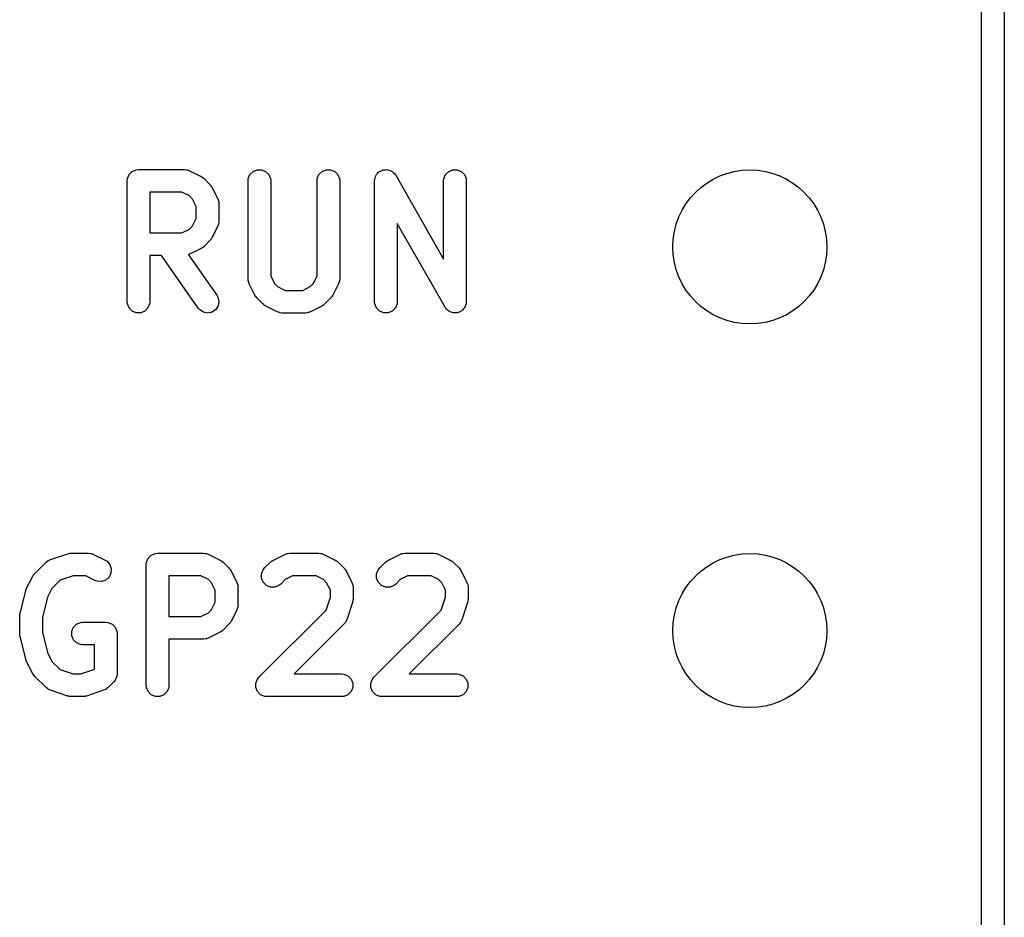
# Model space of a CAD drawing. Extents: x 100 to 226, y -132 to -42.
# Tile 22 of 33: x 213.45 to 219.97, y -81.53 to -75.59. Entities that reach past the tile are written whole.
import ezdxf

# ---------------------------------------------------------------- set-up
doc = ezdxf.new("R2010")
doc.units = 0
doc.layers.add('BLACK', color=7, linetype='CONTINUOUS')

msp = doc.modelspace()

# ---------------------------------------------------------------- linework, layer by layer
at = {"layer": 'BLACK', "linetype": 'CONTINUOUS'}
for p, q in [((219.96625, -50.32375), (219.96625, -101.32375)), ((219.81625, -101.24875), (219.81625, -50.39875)), ((214.171271, -76.614377), (214.191963, -76.593685)), ((214.191963, -76.593685), (214.218999, -76.582486)), ((214.218999, -76.582486), (214.233631, -76.581045)), ((214.233631, -76.581045), (214.538393, -76.581045)), ((214.538393, -76.581045), (214.553025, -76.582486)), ((214.553025, -76.582486), (214.555514, -76.583517)), ((214.555514, -76.583517), (214.558202, -76.583708)), ((214.558202, -76.583708), (214.571934, -76.588963)), ((214.571934, -76.588963), (214.648124, -76.627058)), ((214.971271, -76.614377), (214.991963, -76.593685)), ((214.991963, -76.593685), (215.018999, -76.582486)), ((215.018999, -76.582486), (215.048263, -76.582486)), ((215.048263, -76.582486), (215.075299, -76.593685)), ((215.075299, -76.593685), (215.095991, -76.614377)), ((215.428414, -76.614377), (215.449106, -76.593685)), ((215.449106, -76.593685), (215.476142, -76.582486)), ((215.476142, -76.582486), (215.505406, -76.582486)), ((215.505406, -76.582486), (215.532442, -76.593685)), ((215.532442, -76.593685), (215.553134, -76.614377)), ((215.816416, -76.607326), (215.822526, -76.599437)), ((215.822526, -76.599437), (215.826679, -76.597063)), ((215.826679, -76.597063), (215.830058, -76.593685)), ((215.830058, -76.593685), (215.83927, -76.589868)), ((215.83927, -76.589868), (215.847935, -76.584918)), ((215.847935, -76.584918), (215.852678, -76.584315)), ((215.852678, -76.584315), (215.857094, -76.582486)), ((215.857094, -76.582486), (215.867068, -76.582486)), ((215.867068, -76.582486), (215.876965, -76.581228)), ((215.876965, -76.581228), (215.881577, -76.582486)), ((215.881577, -76.582486), (215.886358, -76.582486)), ((215.886358, -76.582486), (215.895573, -76.586303)), ((215.895573, -76.586303), (215.905197, -76.588928)), ((215.905197, -76.588928), (215.908977, -76.591855)), ((215.908977, -76.591855), (215.913394, -76.593685)), ((215.913394, -76.593685), (215.920444, -76.600735)), ((215.920444, -76.600735), (215.928334, -76.606845)), ((216.266509, -76.614377), (216.287201, -76.593685)), ((216.287201, -76.593685), (216.314237, -76.582486)), ((216.314237, -76.582486), (216.343501, -76.582486)), ((216.343501, -76.582486), (216.370537, -76.593685)), ((216.370537, -76.593685), (216.391229, -76.614377)), ((214.158631, -76.656045), (214.160072, -76.641413)), ((214.158631, -77.456045), (214.158631, -76.656045)), ((214.160072, -76.641413), (214.171271, -76.614377)), ((214.648124, -76.627058), (214.654423, -76.631022)), ((214.654423, -76.631022), (214.656251, -76.63178)), ((214.656251, -76.63178), (214.658307, -76.633468)), ((214.658307, -76.633468), (214.660567, -76.63489)), ((214.660567, -76.63489), (214.661866, -76.636388)), ((214.661866, -76.636388), (214.667616, -76.641107)), ((214.667616, -76.641107), (214.705711, -76.679202)), ((214.958631, -76.656045), (214.960072, -76.641413)), ((214.958631, -77.303664), (214.958631, -76.656045)), ((214.960072, -76.641413), (214.971271, -76.614377)), ((215.095991, -76.614377), (215.10719, -76.641413)), ((215.10719, -76.641413), (215.108631, -76.656045)), ((215.108631, -76.656045), (215.108631, -77.285959)), ((215.415774, -76.656045), (215.417215, -76.641413)), ((215.415774, -77.285958), (215.415774, -76.656045)), ((215.417215, -76.641413), (215.428414, -76.614377)), ((215.553134, -76.614377), (215.564333, -76.641413)), ((215.564333, -76.641413), (215.565774, -76.656045)), ((215.565774, -76.656045), (215.565774, -77.303664)), ((215.796726, -76.656045), (215.797096, -76.652281)), ((215.796726, -77.456045), (215.796726, -76.656045)), ((215.796909, -76.650806), (215.79743, -76.648895)), ((215.797096, -76.652281), (215.796909, -76.650806)), ((215.79743, -76.648895), (215.798167, -76.641413)), ((215.798167, -76.641413), (215.801984, -76.632197)), ((215.801984, -76.632197), (215.804609, -76.622574)), ((215.804609, -76.622574), (215.807536, -76.618793)), ((215.807536, -76.618793), (215.809366, -76.614377)), ((215.809366, -76.614377), (215.816416, -76.607326)), ((215.928334, -76.606845), (215.932686, -76.612977)), ((215.932686, -76.612977), (215.934086, -76.614377)), ((215.934086, -76.614377), (215.934655, -76.615751)), ((215.934655, -76.615751), (215.936844, -76.618835)), ((215.936844, -76.618835), (216.253869, -77.173628)), ((216.253869, -76.656045), (216.25531, -76.641413)), ((216.253869, -77.173628), (216.253869, -76.656045)), ((216.25531, -76.641413), (216.266509, -76.614377)), ((216.391229, -76.614377), (216.402428, -76.641413)), ((216.402428, -76.641413), (216.403869, -76.656045)), ((216.403869, -76.656045), (216.403869, -77.456045)), ((214.520688, -76.731045), (214.308631, -76.731045)), ((214.308631, -76.731045), (214.308631, -77.000092)), ((214.570156, -76.755779), (214.520688, -76.731045)), ((214.705711, -76.679202), (214.710431, -76.684954)), ((214.710431, -76.684954), (214.711927, -76.686251)), ((214.711927, -76.686251), (214.713346, -76.688505)), ((214.713346, -76.688505), (214.715038, -76.690567)), ((214.715038, -76.690567), (214.715796, -76.692397)), ((214.715796, -76.692397), (214.71976, -76.698694)), ((214.71976, -76.698694), (214.757856, -76.774884)), ((214.591039, -76.776662), (214.570156, -76.755779)), ((214.615774, -76.826131), (214.591039, -76.776662)), ((214.757856, -76.774884), (214.763111, -76.788616)), ((214.763111, -76.788616), (214.763302, -76.791305)), ((214.763302, -76.791305), (214.764333, -76.793794)), ((214.764333, -76.793794), (214.765774, -76.808426)), ((214.615774, -76.905005), (214.615774, -76.826131)), ((214.765774, -76.808426), (214.765774, -76.922711)), ((214.591039, -76.954474), (214.615774, -76.905005)), ((214.765774, -76.922711), (214.764333, -76.937343)), ((214.520688, -77.000092), (214.570156, -76.975358)), ((214.570156, -76.975358), (214.591039, -76.954474)), ((214.757856, -76.956253), (214.71976, -77.032443)), ((214.763111, -76.942521), (214.757856, -76.956253)), ((214.763302, -76.939831), (214.763111, -76.942521)), ((214.764333, -76.937343), (214.763302, -76.939831)), ((216.263751, -77.493255), (215.946726, -76.938461)), ((215.946726, -76.938461), (215.946726, -77.456045)), ((214.308631, -77.000092), (214.520688, -77.000092)), ((214.705711, -77.051935), (214.667616, -77.09003)), ((214.710431, -77.046182), (214.705711, -77.051935)), ((214.711927, -77.044886), (214.710431, -77.046182)), ((214.713346, -77.042631), (214.711927, -77.044886)), ((214.715038, -77.04057), (214.713346, -77.042631)), ((214.715796, -77.038739), (214.715038, -77.04057)), ((214.71976, -77.032443), (214.715796, -77.038739)), ((214.648124, -77.104079), (214.571934, -77.142174)), ((214.654423, -77.100114), (214.648124, -77.104079)), ((214.656251, -77.099357), (214.654423, -77.100114)), ((214.658307, -77.097668), (214.656251, -77.099357)), ((214.660567, -77.096247), (214.658307, -77.097668)), ((214.661866, -77.094748), (214.660567, -77.096247)), ((214.667616, -77.09003), (214.661866, -77.094748)), ((214.385058, -77.150092), (214.308631, -77.150092)), ((214.308631, -77.150092), (214.308631, -77.456045)), ((214.629331, -77.499054), (214.385058, -77.150092)), ((214.571934, -77.142174), (214.564582, -77.144987)), ((214.564582, -77.144987), (214.752216, -77.413035)), ((214.960072, -77.318296), (214.958631, -77.303664)), ((214.961103, -77.320785), (214.960072, -77.318296)), ((214.961294, -77.323473), (214.961103, -77.320785)), ((215.108631, -77.285959), (215.133365, -77.335427)), ((215.391038, -77.335428), (215.415774, -77.285958)), ((215.5633, -77.320787), (215.56311, -77.323474)), ((215.564333, -77.318296), (215.5633, -77.320787)), ((215.565774, -77.303664), (215.564333, -77.318296)), ((214.966549, -77.337205), (214.961294, -77.323473)), ((215.004644, -77.413395), (214.966549, -77.337205)), ((215.133365, -77.335427), (215.154248, -77.356311)), ((215.154248, -77.356311), (215.203717, -77.381045)), ((215.203717, -77.381045), (215.320688, -77.381045)), ((215.320688, -77.381045), (215.370155, -77.356311)), ((215.370155, -77.356311), (215.391038, -77.335428)), ((215.557855, -77.337206), (215.51976, -77.413396)), ((215.56311, -77.323474), (215.557855, -77.337206)), ((214.752216, -77.413035), (214.759427, -77.425848)), ((214.759427, -77.425848), (214.765756, -77.454419)), ((215.008607, -77.419691), (215.004644, -77.413395)), ((215.009365, -77.421521), (215.008607, -77.419691)), ((215.011054, -77.423579), (215.009365, -77.421521)), ((215.012476, -77.425838), (215.011054, -77.423579)), ((215.013974, -77.427137), (215.012476, -77.425838)), ((215.018692, -77.432886), (215.013974, -77.427137)), ((215.056787, -77.470982), (215.018692, -77.432886)), ((215.505712, -77.432886), (215.467617, -77.470982)), ((215.510432, -77.427134), (215.505712, -77.432886)), ((215.511927, -77.425838), (215.510432, -77.427134)), ((215.513346, -77.423583), (215.511927, -77.425838)), ((215.515039, -77.421521), (215.513346, -77.423583)), ((215.515797, -77.41969), (215.515039, -77.421521)), ((215.51976, -77.413396), (215.515797, -77.41969)), ((214.160072, -77.470677), (214.158631, -77.456045)), ((214.171271, -77.497713), (214.160072, -77.470677)), ((214.191963, -77.518405), (214.171271, -77.497713)), ((214.295991, -77.497713), (214.275299, -77.518405)), ((214.30719, -77.470677), (214.295991, -77.497713)), ((214.308631, -77.456045), (214.30719, -77.470677)), ((214.638903, -77.510215), (214.629331, -77.499054)), ((214.663582, -77.525942), (214.638903, -77.510215)), ((214.744944, -77.507916), (214.72097, -77.524698)), ((214.760671, -77.483237), (214.744944, -77.507916)), ((214.765756, -77.454419), (214.760671, -77.483237)), ((215.062538, -77.475702), (215.056787, -77.470982)), ((215.063837, -77.4772), (215.062538, -77.475702)), ((215.066092, -77.478619), (215.063837, -77.4772)), ((215.068152, -77.48031), (215.066092, -77.478619)), ((215.069982, -77.481068), (215.068152, -77.48031)), ((215.07628, -77.485032), (215.069982, -77.481068)), ((215.152471, -77.523127), (215.07628, -77.485032)), ((215.448124, -77.485032), (215.371934, -77.523127)), ((215.454423, -77.481067), (215.448124, -77.485032)), ((215.456251, -77.48031), (215.454423, -77.481067)), ((215.458307, -77.478622), (215.456251, -77.48031)), ((215.460567, -77.4772), (215.458307, -77.478622)), ((215.461867, -77.4757), (215.460567, -77.4772)), ((215.467617, -77.470982), (215.461867, -77.4757)), ((215.798167, -77.470677), (215.796726, -77.456045)), ((215.809366, -77.497713), (215.798167, -77.470677)), ((215.830058, -77.518405), (215.809366, -77.497713)), ((215.934086, -77.497713), (215.913394, -77.518405)), ((215.945285, -77.470677), (215.934086, -77.497713)), ((215.946726, -77.456045), (215.945285, -77.470677)), ((216.265939, -77.496338), (216.263751, -77.493255)), ((216.266509, -77.497713), (216.265939, -77.496338)), ((216.267908, -77.499112), (216.266509, -77.497713)), ((216.272261, -77.505245), (216.267908, -77.499112)), ((216.280149, -77.511353), (216.272261, -77.505245)), ((216.287201, -77.518405), (216.280149, -77.511353)), ((216.373915, -77.515026), (216.370537, -77.518405)), ((216.378069, -77.512653), (216.373915, -77.515026)), ((216.384178, -77.504763), (216.378069, -77.512653)), ((216.391229, -77.497713), (216.384178, -77.504763)), ((216.393058, -77.493296), (216.391229, -77.497713)), ((216.395986, -77.489516), (216.393058, -77.493296)), ((216.39861, -77.479892), (216.395986, -77.489516)), ((216.402428, -77.470677), (216.39861, -77.479892)), ((216.403164, -77.463194), (216.402428, -77.470677)), ((216.403686, -77.461284), (216.403164, -77.463194)), ((216.403869, -77.456045), (216.403498, -77.459808)), ((216.403498, -77.459808), (216.403686, -77.461284)), ((214.218999, -77.529604), (214.191963, -77.518405)), ((214.248263, -77.529604), (214.218999, -77.529604)), ((214.275299, -77.518405), (214.248263, -77.529604)), ((214.692399, -77.531027), (214.663582, -77.525942)), ((214.72097, -77.524698), (214.692399, -77.531027)), ((215.166203, -77.528382), (215.152471, -77.523127)), ((215.16889, -77.528572), (215.166203, -77.528382)), ((215.17138, -77.529604), (215.16889, -77.528572)), ((215.186012, -77.531045), (215.17138, -77.529604)), ((215.338393, -77.531045), (215.186012, -77.531045)), ((215.353025, -77.529604), (215.338393, -77.531045)), ((215.355514, -77.528572), (215.353025, -77.529604)), ((215.358202, -77.528382), (215.355514, -77.528572)), ((215.371934, -77.523127), (215.358202, -77.528382)), ((215.857094, -77.529604), (215.830058, -77.518405)), ((215.886358, -77.529604), (215.857094, -77.529604)), ((215.913394, -77.518405), (215.886358, -77.529604)), ((216.291619, -77.520235), (216.287201, -77.518405)), ((216.295399, -77.523162), (216.291619, -77.520235)), ((216.30502, -77.525786), (216.295399, -77.523162)), ((216.314237, -77.529604), (216.30502, -77.525786)), ((216.319018, -77.529604), (216.314237, -77.529604)), ((216.32363, -77.530862), (216.319018, -77.529604)), ((216.333527, -77.529604), (216.32363, -77.530862)), ((216.343501, -77.529604), (216.333527, -77.529604)), ((216.347916, -77.527774), (216.343501, -77.529604)), ((216.35266, -77.527172), (216.347916, -77.527774)), ((216.361324, -77.522221), (216.35266, -77.527172)), ((216.370537, -77.518405), (216.361324, -77.522221)), ((213.650389, -79.162989), (213.764675, -79.124894)), ((213.764675, -79.124894), (213.771928, -79.123244)), ((213.771928, -79.123244), (213.77376, -79.122486)), ((213.77376, -79.122486), (213.776414, -79.122224)), ((213.776414, -79.122224), (213.779012, -79.121634)), ((213.779012, -79.121634), (213.780986, -79.121774)), ((213.780986, -79.121774), (213.788392, -79.121045)), ((213.788392, -79.121045), (213.902678, -79.121045)), ((213.902678, -79.121045), (213.91731, -79.122486)), ((213.91731, -79.122486), (213.919799, -79.123517)), ((213.919799, -79.123517), (213.922487, -79.123708)), ((213.922487, -79.123708), (213.936219, -79.128963)), ((213.936219, -79.128963), (214.012409, -79.167058)), ((214.297461, -79.154377), (214.318153, -79.133685)), ((214.318153, -79.133685), (214.345189, -79.122486)), ((214.345189, -79.122486), (214.359821, -79.121045)), ((214.359821, -79.121045), (214.664583, -79.121045)), ((214.664583, -79.121045), (214.679215, -79.122486)), ((214.679215, -79.122486), (214.681704, -79.123517)), ((214.681704, -79.123517), (214.684392, -79.123708)), ((214.684392, -79.123708), (214.698124, -79.128963)), ((214.698124, -79.128963), (214.774314, -79.167058)), ((215.12628, -79.167058), (215.20247, -79.128963)), ((215.20247, -79.128963), (215.216202, -79.123708)), ((215.216202, -79.123708), (215.218889, -79.123517)), ((215.218889, -79.123517), (215.221379, -79.122486)), ((215.221379, -79.122486), (215.236011, -79.121045)), ((215.236011, -79.121045), (215.426487, -79.121045)), ((215.426487, -79.121045), (215.441119, -79.122486)), ((215.441119, -79.122486), (215.443608, -79.123517)), ((215.443608, -79.123517), (215.446296, -79.123708)), ((215.446296, -79.123708), (215.460028, -79.128963)), ((215.460028, -79.128963), (215.536219, -79.167058)), ((215.888185, -79.167058), (215.964375, -79.128963)), ((215.964375, -79.128963), (215.978107, -79.123708)), ((215.978107, -79.123708), (215.980794, -79.123517)), ((215.980794, -79.123517), (215.983284, -79.122486)), ((215.983284, -79.122486), (215.997916, -79.121045)), ((215.997916, -79.121045), (216.188392, -79.121045)), ((216.188392, -79.121045), (216.203024, -79.122486)), ((216.203024, -79.122486), (216.205513, -79.123517)), ((216.205513, -79.123517), (216.208201, -79.123708)), ((216.208201, -79.123708), (216.221933, -79.128963)), ((216.221933, -79.128963), (216.298124, -79.167058)), ((213.544883, -79.257297), (213.621073, -79.181107)), ((213.621073, -79.181107), (213.632438, -79.171779)), ((213.632438, -79.171779), (213.63493, -79.170746)), ((213.63493, -79.170746), (213.636964, -79.168983)), ((213.636964, -79.168983), (213.650389, -79.162989)), ((214.012409, -79.167058), (214.024852, -79.17489)), ((214.024852, -79.17489), (214.044025, -79.196998)), ((214.044025, -79.196998), (214.053279, -79.224759)), ((214.284821, -79.196045), (214.286262, -79.181413)), ((214.284821, -79.996045), (214.284821, -79.196045)), ((214.286262, -79.181413), (214.297461, -79.154377)), ((214.774314, -79.167058), (214.780613, -79.171022)), ((214.780613, -79.171022), (214.782441, -79.17178)), ((214.782441, -79.17178), (214.784497, -79.173468)), ((214.784497, -79.173468), (214.786757, -79.17489)), ((214.786757, -79.17489), (214.788056, -79.176388)), ((214.788056, -79.176388), (214.793806, -79.181107)), ((214.793806, -79.181107), (214.831901, -79.219202)), ((215.068693, -79.219201), (215.106789, -79.181106)), ((215.106789, -79.181106), (215.112537, -79.176388)), ((215.112537, -79.176388), (215.113837, -79.17489)), ((215.113837, -79.17489), (215.116095, -79.173468)), ((215.116095, -79.173468), (215.118154, -79.171779)), ((215.118154, -79.171779), (215.119983, -79.171021)), ((215.119983, -79.171021), (215.12628, -79.167058)), ((215.536219, -79.167058), (215.542518, -79.171022)), ((215.542518, -79.171022), (215.544346, -79.17178)), ((215.544346, -79.17178), (215.546402, -79.173468)), ((215.546402, -79.173468), (215.548662, -79.17489)), ((215.548662, -79.17489), (215.549961, -79.176388)), ((215.549961, -79.176388), (215.555711, -79.181107)), ((215.555711, -79.181107), (215.593806, -79.219202)), ((215.830598, -79.219201), (215.868694, -79.181106)), ((215.868694, -79.181106), (215.874442, -79.176388)), ((215.874442, -79.176388), (215.875742, -79.17489)), ((215.875742, -79.17489), (215.878, -79.173468)), ((215.878, -79.173468), (215.880059, -79.171779)), ((215.880059, -79.171779), (215.881888, -79.171021)), ((215.881888, -79.171021), (215.888185, -79.167058)), ((216.298124, -79.167058), (216.304423, -79.171022)), ((216.304423, -79.171022), (216.306251, -79.17178)), ((216.306251, -79.17178), (216.308307, -79.173468)), ((216.308307, -79.173468), (216.310567, -79.17489)), ((216.310567, -79.17489), (216.311866, -79.176388)), ((216.311866, -79.176388), (216.317616, -79.181107)), ((216.317616, -79.181107), (216.355711, -79.219202)), ((213.492739, -79.35298), (213.530834, -79.276789)), ((213.530834, -79.276789), (213.534798, -79.270489)), ((213.534798, -79.270489), (213.535556, -79.268662)), ((213.535556, -79.268662), (213.537244, -79.266605)), ((213.537244, -79.266605), (213.538666, -79.264346)), ((213.538666, -79.264346), (213.540164, -79.263046)), ((213.540164, -79.263046), (213.544883, -79.257297)), ((213.800562, -79.271045), (213.714619, -79.299692)), ((213.884973, -79.271045), (213.800562, -79.271045)), ((213.945327, -79.301222), (213.884973, -79.271045)), ((214.051205, -79.253949), (214.038118, -79.280124)), ((214.053279, -79.224759), (214.051205, -79.253949)), ((214.646878, -79.271045), (214.434821, -79.271045)), ((214.434821, -79.271045), (214.434821, -79.540092)), ((214.696346, -79.295779), (214.646878, -79.271045)), ((214.831901, -79.219202), (214.836621, -79.224954)), ((214.836621, -79.224954), (214.838117, -79.226251)), ((214.838117, -79.226251), (214.839536, -79.228505)), ((214.839536, -79.228505), (214.841228, -79.230567)), ((214.841228, -79.230567), (214.841986, -79.232397)), ((214.841986, -79.232397), (214.84595, -79.238694)), ((214.84595, -79.238694), (214.884046, -79.314884)), ((215.048166, -79.257603), (215.059365, -79.230567)), ((215.048166, -79.286865), (215.048166, -79.257603)), ((215.059365, -79.230567), (215.068693, -79.219201)), ((215.253716, -79.271045), (215.204247, -79.295779)), ((215.408782, -79.271045), (215.253716, -79.271045)), ((215.458251, -79.295779), (215.408782, -79.271045)), ((215.593806, -79.219202), (215.598524, -79.224951)), ((215.598524, -79.224951), (215.600023, -79.226251)), ((215.600023, -79.226251), (215.601444, -79.22851)), ((215.601444, -79.22851), (215.603133, -79.230567)), ((215.603133, -79.230567), (215.60389, -79.232394)), ((215.60389, -79.232394), (215.607855, -79.238694)), ((215.607855, -79.238694), (215.64595, -79.314885)), ((215.810071, -79.257603), (215.82127, -79.230567)), ((215.810071, -79.286865), (215.810071, -79.257603)), ((215.82127, -79.230567), (215.830598, -79.219201)), ((216.015621, -79.271045), (215.966152, -79.295779)), ((216.170687, -79.271045), (216.015621, -79.271045)), ((216.220156, -79.295779), (216.170687, -79.271045)), ((216.355711, -79.219202), (216.360429, -79.224951)), ((216.360429, -79.224951), (216.361928, -79.226251)), ((216.361928, -79.226251), (216.363349, -79.22851)), ((216.363349, -79.22851), (216.365038, -79.230567)), ((216.365038, -79.230567), (216.365795, -79.232394)), ((216.365795, -79.232394), (216.36976, -79.238694)), ((216.36976, -79.238694), (216.407855, -79.314885)), ((213.714619, -79.299692), (213.659555, -79.354756)), ((213.959059, -79.306477), (213.945327, -79.301222)), ((213.988249, -79.308551), (213.959059, -79.306477)), ((214.01601, -79.299297), (213.988249, -79.308551)), ((214.038118, -79.280124), (214.01601, -79.299297)), ((214.717229, -79.316662), (214.696346, -79.295779)), ((214.741964, -79.366131), (214.717229, -79.316662)), ((214.884046, -79.314884), (214.889301, -79.328616)), ((214.889301, -79.328616), (214.889492, -79.331305)), ((214.889492, -79.331305), (214.890523, -79.333794)), ((214.890523, -79.333794), (214.891964, -79.348426)), ((215.059364, -79.313902), (215.048166, -79.286865)), ((215.080057, -79.334595), (215.059364, -79.313902)), ((215.107093, -79.345794), (215.080057, -79.334595)), ((215.163392, -79.334596), (215.136355, -79.345794)), ((215.174757, -79.325269), (215.163392, -79.334596)), ((215.204247, -79.295779), (215.174757, -79.325269)), ((215.479133, -79.316661), (215.458251, -79.295779)), ((215.503868, -79.36613), (215.479133, -79.316661)), ((215.64595, -79.314885), (215.651205, -79.328617)), ((215.651205, -79.328617), (215.651395, -79.331304)), ((215.651395, -79.331304), (215.652427, -79.333794)), ((215.652427, -79.333794), (215.653868, -79.348426)), ((215.821269, -79.313902), (215.810071, -79.286865)), ((215.841962, -79.334595), (215.821269, -79.313902)), ((215.868998, -79.345794), (215.841962, -79.334595)), ((215.925297, -79.334596), (215.89826, -79.345794)), ((215.936662, -79.325269), (215.925297, -79.334596)), ((215.966152, -79.295779), (215.936662, -79.325269)), ((216.241038, -79.316661), (216.220156, -79.295779)), ((216.265773, -79.36613), (216.241038, -79.316661)), ((216.407855, -79.314885), (216.41311, -79.328617)), ((216.41311, -79.328617), (216.4133, -79.331304)), ((216.4133, -79.331304), (216.414332, -79.333794)), ((216.414332, -79.333794), (216.415773, -79.348426)), ((213.448964, -79.520711), (213.48706, -79.36833)), ((213.48706, -79.36833), (213.487445, -79.36725)), ((213.487445, -79.36725), (213.487484, -79.366712)), ((213.487484, -79.366712), (213.489808, -79.360636)), ((213.489808, -79.360636), (213.492007, -79.354485)), ((213.492007, -79.354485), (213.492329, -79.354049)), ((213.492329, -79.354049), (213.492739, -79.35298)), ((213.659555, -79.354756), (213.630585, -79.412696)), ((214.741964, -79.445005), (214.741964, -79.366131)), ((214.891964, -79.348426), (214.891964, -79.462711)), ((215.136355, -79.345794), (215.107093, -79.345794)), ((215.503868, -79.412446), (215.503868, -79.36613)), ((215.653868, -79.348426), (215.653868, -79.424616)), ((215.89826, -79.345794), (215.868998, -79.345794)), ((216.265773, -79.412446), (216.265773, -79.36613)), ((216.415773, -79.348426), (216.415773, -79.424616)), ((213.630585, -79.412696), (213.596725, -79.548137)), ((214.717229, -79.494474), (214.741964, -79.445005)), ((214.891964, -79.462711), (214.890523, -79.477343)), ((215.47522, -79.498388), (215.503868, -79.412446)), ((215.650019, -79.448333), (215.611924, -79.562619)), ((215.651668, -79.441079), (215.650019, -79.448333)), ((215.652427, -79.439248), (215.651668, -79.441079)), ((215.652688, -79.436593), (215.652427, -79.439248)), ((215.653279, -79.433996), (215.652688, -79.436593)), ((215.653868, -79.424616), (215.653138, -79.432021)), ((215.653138, -79.432021), (215.653279, -79.433996)), ((216.237125, -79.498388), (216.265773, -79.412446)), ((216.411924, -79.448333), (216.373829, -79.562619)), ((216.413573, -79.441079), (216.411924, -79.448333)), ((216.414332, -79.439248), (216.413573, -79.441079)), ((216.414593, -79.436593), (216.414332, -79.439248)), ((216.415184, -79.433996), (216.414593, -79.436593)), ((216.415773, -79.424616), (216.415043, -79.432021)), ((216.415043, -79.432021), (216.415184, -79.433996)), ((213.446725, -79.538902), (213.446976, -79.536348)), ((213.446814, -79.535256), (213.447623, -79.529781)), ((213.446976, -79.536348), (213.446814, -79.535256)), ((213.447623, -79.529781), (213.448166, -79.52427)), ((213.448166, -79.52427), (213.448588, -79.523249)), ((213.448588, -79.523249), (213.448964, -79.520711)), ((214.646878, -79.540092), (214.696346, -79.515358)), ((214.696346, -79.515358), (214.717229, -79.494474)), ((214.884046, -79.496253), (214.84595, -79.572443)), ((214.889301, -79.482521), (214.884046, -79.496253)), ((214.889492, -79.479831), (214.889301, -79.482521)), ((214.890523, -79.477343), (214.889492, -79.479831)), ((215.030597, -79.943012), (215.47522, -79.498388)), ((215.792502, -79.943012), (216.237125, -79.498388)), ((213.446725, -79.653188), (213.446725, -79.538902)), ((213.596725, -79.548137), (213.596725, -79.643952)), ((213.802223, -79.61152), (213.822915, -79.590828)), ((213.822915, -79.590828), (213.849951, -79.579629)), ((213.849951, -79.579629), (213.864583, -79.578188)), ((213.864583, -79.578188), (214.016964, -79.578188)), ((214.016964, -79.578188), (214.031596, -79.579629)), ((214.031596, -79.579629), (214.058632, -79.590828)), ((214.058632, -79.590828), (214.079324, -79.61152)), ((214.434821, -79.540092), (214.646878, -79.540092)), ((214.831901, -79.591935), (214.793806, -79.63003)), ((214.836621, -79.586182), (214.831901, -79.591935)), ((214.838117, -79.584886), (214.836621, -79.586182)), ((214.839536, -79.582631), (214.838117, -79.584886)), ((214.841228, -79.58057), (214.839536, -79.582631)), ((214.841986, -79.578739), (214.841228, -79.58057)), ((214.84595, -79.572443), (214.841986, -79.578739)), ((215.593806, -79.591935), (215.264696, -79.921045)), ((215.603134, -79.58057), (215.593806, -79.591935)), ((215.604166, -79.578077), (215.603134, -79.58057)), ((215.60593, -79.576044), (215.604166, -79.578077)), ((215.611924, -79.562619), (215.60593, -79.576044)), ((216.355711, -79.591935), (216.026601, -79.921045)), ((216.365039, -79.58057), (216.355711, -79.591935)), ((216.366071, -79.578077), (216.365039, -79.58057)), ((216.367835, -79.576044), (216.366071, -79.578077)), ((216.373829, -79.562619), (216.367835, -79.576044)), ((213.446976, -79.655741), (213.446725, -79.653188)), ((213.446814, -79.656834), (213.446976, -79.655741)), ((213.447623, -79.662308), (213.446814, -79.656834)), ((213.448166, -79.66782), (213.447623, -79.662308)), ((213.448588, -79.66884), (213.448166, -79.66782)), ((213.596725, -79.643952), (213.630585, -79.779392)), ((213.791024, -79.638556), (213.802223, -79.61152)), ((213.791024, -79.66782), (213.791024, -79.638556)), ((213.802223, -79.694856), (213.791024, -79.66782)), ((214.079324, -79.61152), (214.090523, -79.638556)), ((214.090523, -79.638556), (214.091964, -79.653188)), ((214.091964, -79.653188), (214.091964, -79.919854)), ((214.774314, -79.644079), (214.698124, -79.682174)), ((214.780613, -79.640114), (214.774314, -79.644079)), ((214.782441, -79.639357), (214.780613, -79.640114)), ((214.784497, -79.637668), (214.782441, -79.639357)), ((214.786757, -79.636247), (214.784497, -79.637668)), ((214.788056, -79.634748), (214.786757, -79.636247)), ((214.793806, -79.63003), (214.788056, -79.634748)), ((213.448964, -79.671379), (213.448588, -79.66884)), ((213.48706, -79.82376), (213.448964, -79.671379)), ((213.822915, -79.715548), (213.802223, -79.694856)), ((213.849951, -79.726747), (213.822915, -79.715548)), ((213.864583, -79.728188), (213.849951, -79.726747)), ((213.941964, -79.728188), (213.864583, -79.728188)), ((213.941964, -79.888788), (213.941964, -79.728188)), ((214.664583, -79.690092), (214.434821, -79.690092)), ((214.434821, -79.690092), (214.434821, -79.996045)), ((214.679215, -79.688651), (214.664583, -79.690092)), ((214.681704, -79.687619), (214.679215, -79.688651)), ((214.684392, -79.687429), (214.681704, -79.687619)), ((214.698124, -79.682174), (214.684392, -79.687429)), ((213.630585, -79.779392), (213.659555, -79.837332)), ((213.487445, -79.824839), (213.48706, -79.82376)), ((213.487484, -79.825378), (213.487445, -79.824839)), ((213.489808, -79.831453), (213.487484, -79.825378)), ((213.492007, -79.837605), (213.489808, -79.831453)), ((213.492329, -79.83804), (213.492007, -79.837605)), ((213.492739, -79.83911), (213.492329, -79.83804)), ((213.530834, -79.9153), (213.492739, -79.83911)), ((213.659555, -79.837332), (213.71462, -79.892398)), ((213.534797, -79.921596), (213.530834, -79.9153)), ((213.535555, -79.923426), (213.534797, -79.921596)), ((213.537244, -79.925484), (213.535555, -79.923426)), ((213.538666, -79.927743), (213.537244, -79.925484)), ((213.540164, -79.929042), (213.538666, -79.927743)), ((213.544883, -79.934792), (213.540164, -79.929042)), ((213.71462, -79.892398), (213.800562, -79.921045)), ((213.800562, -79.921045), (213.852413, -79.921045)), ((213.852413, -79.921045), (213.938354, -79.892398)), ((213.938354, -79.892398), (213.941964, -79.888788)), ((214.091964, -79.919854), (214.090523, -79.934485)), ((215.264696, -79.921045), (215.578868, -79.921045)), ((215.578868, -79.921045), (215.5935, -79.922486)), ((215.5935, -79.922486), (215.620536, -79.933685)), ((216.026601, -79.921045), (216.340773, -79.921045)), ((216.340773, -79.921045), (216.355405, -79.922486)), ((216.355405, -79.922486), (216.382441, -79.933685)), ((213.621073, -80.010983), (213.544883, -79.934792)), ((214.069997, -79.972887), (214.031901, -80.010983)), ((214.079325, -79.961522), (214.069997, -79.972887)), ((214.090523, -79.934485), (214.079325, -79.961522)), ((215.010071, -79.981413), (215.02127, -79.954377)), ((215.010071, -80.010677), (215.010071, -79.981413)), ((215.02127, -79.954377), (215.030597, -79.943012)), ((215.620536, -79.933685), (215.641228, -79.954377)), ((215.641228, -79.954377), (215.652427, -79.981413)), ((215.652427, -79.981413), (215.652427, -80.010677)), ((215.771976, -79.981413), (215.783175, -79.954377)), ((215.771976, -80.010677), (215.771976, -79.981413)), ((215.783175, -79.954377), (215.792502, -79.943012)), ((216.382441, -79.933685), (216.403133, -79.954377)), ((216.403133, -79.954377), (216.414332, -79.981413)), ((216.414332, -79.981413), (216.414332, -80.010677)), ((213.632438, -80.02031), (213.621073, -80.010983)), ((213.634928, -80.021341), (213.632438, -80.02031)), ((213.636964, -80.023107), (213.634928, -80.021341)), ((213.650389, -80.029101), (213.636964, -80.023107)), ((213.764675, -80.067196), (213.650389, -80.029101)), ((214.002585, -80.029101), (213.8883, -80.067196)), ((214.016011, -80.023107), (214.002585, -80.029101)), ((214.018047, -80.02134), (214.016011, -80.023107)), ((214.020536, -80.02031), (214.018047, -80.02134)), ((214.031901, -80.010983), (214.020536, -80.02031)), ((214.286262, -80.010677), (214.284821, -79.996045)), ((214.297461, -80.037713), (214.286262, -80.010677)), ((214.318153, -80.058405), (214.297461, -80.037713)), ((214.345189, -80.069604), (214.318153, -80.058405)), ((214.401489, -80.058405), (214.374453, -80.069604)), ((214.422181, -80.037713), (214.401489, -80.058405)), ((214.43338, -80.010677), (214.422181, -80.037713)), ((214.434821, -79.996045), (214.43338, -80.010677)), ((215.02127, -80.037713), (215.010071, -80.010677)), ((215.041962, -80.058405), (215.02127, -80.037713)), ((215.068998, -80.069604), (215.041962, -80.058405)), ((215.620536, -80.058405), (215.5935, -80.069604)), ((215.641228, -80.037713), (215.620536, -80.058405)), ((215.652427, -80.010677), (215.641228, -80.037713)), ((215.783175, -80.037713), (215.771976, -80.010677)), ((215.803867, -80.058405), (215.783175, -80.037713)), ((215.830903, -80.069604), (215.803867, -80.058405)), ((216.382441, -80.058405), (216.355405, -80.069604)), ((216.403133, -80.037713), (216.382441, -80.058405)), ((216.414332, -80.010677), (216.403133, -80.037713)), ((213.771928, -80.068845), (213.764675, -80.067196)), ((213.77376, -80.069604), (213.771928, -80.068845)), ((213.776414, -80.069865), (213.77376, -80.069604)), ((213.779012, -80.070456), (213.776414, -80.069865)), ((213.780986, -80.070315), (213.779012, -80.070456)), ((213.788392, -80.071045), (213.780986, -80.070315)), ((213.864583, -80.071045), (213.788392, -80.071045)), ((213.871988, -80.070315), (213.864583, -80.071045)), ((213.873963, -80.070456), (213.871988, -80.070315)), ((213.87656, -80.069865), (213.873963, -80.070456)), ((213.879215, -80.069604), (213.87656, -80.069865)), ((213.881046, -80.068845), (213.879215, -80.069604)), ((213.8883, -80.067196), (213.881046, -80.068845)), ((214.374453, -80.069604), (214.345189, -80.069604)), ((215.08363, -80.071045), (215.068998, -80.069604)), ((215.578868, -80.071045), (215.08363, -80.071045)), ((215.5935, -80.069604), (215.578868, -80.071045)), ((215.845535, -80.071045), (215.830903, -80.069604)), ((216.340773, -80.071045), (215.845535, -80.071045)), ((216.355405, -80.069604), (216.340773, -80.071045))]:
    msp.add_line(p, q, dxfattribs=at)
at = {"layer": 'BLACK'}
for centre in [(218.28125, -77.09375), (218.28125, -79.63375)]:
    msp.add_circle(centre, 0.51, dxfattribs=at)

doc.saveas('drawing.dxf')
